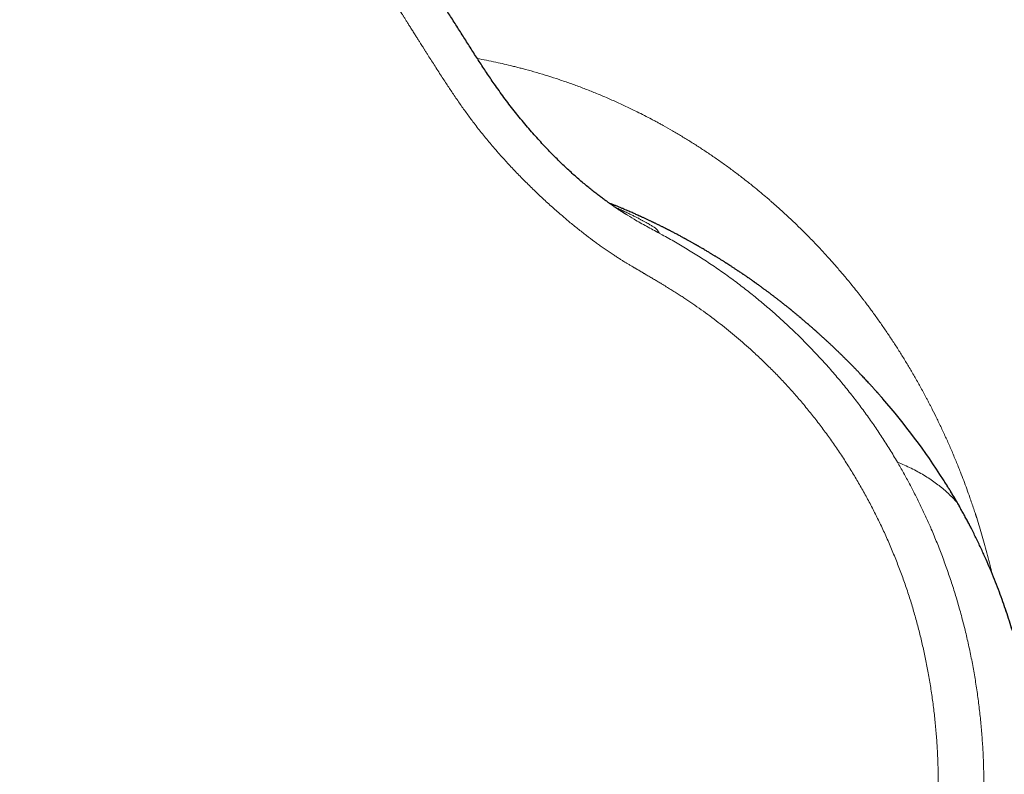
# Model space of a CAD drawing. Header units: millimetres. Extents: x 8 to 719, y 12 to 652.
# Tile 6 of 194: x 178 to 213, y 458 to 485. Entities that reach past the tile are written whole.
import ezdxf

# ---------------------------------------------------------------- set-up
doc = ezdxf.new("R2010")
doc.units = ezdxf.units.MM

msp = doc.modelspace()

# ---------------------------------------------------------------- linework, layer by layer
at = {"color": 7, "linetype": 'Continuous', "lineweight": 30}
for p, q in [((199.321, 478.283), (199.329, 478.278)), ((210.742, 468.732), (210.742, 468.732))]:
    msp.add_line(p, q, dxfattribs=at)
at = {"color": 252, "linetype": 'Continuous', "lineweight": 0}
for p, q in [((200.546, 477.583), (200.648, 477.529)), ((211.696, 467.077), (211.694, 467.082))]:
    msp.add_line(p, q, dxfattribs=at)
at = {"color": 7, "linetype": 'Continuous', "lineweight": 30}
msp.add_arc((190.3, 455.727), 24.228, 32.464, 41.0566, dxfattribs=at)
for points, knots in [([(199.32, 478.282), (199.318, 478.283), (199.314, 478.285), (199.305, 478.291), (199.293, 478.298), (199.281, 478.306), (199.268, 478.314), (199.254, 478.323), (199.235, 478.334), (199.212, 478.349), (199.184, 478.367), (199.155, 478.386), (199.125, 478.406), (199.082, 478.434), (199.025, 478.472), (198.948, 478.524), (198.861, 478.584), (198.762, 478.654), (198.653, 478.732), (198.534, 478.818), (198.404, 478.915), (198.268, 479.02), (198.124, 479.133), (197.973, 479.254), (197.816, 479.385), (197.657, 479.521), (197.497, 479.662), (197.337, 479.807), (197.173, 479.96), (197.004, 480.122), (196.83, 480.293), (196.653, 480.473), (196.472, 480.662), (196.288, 480.86), (196.1, 481.067), (195.909, 481.284), (195.716, 481.511), (195.524, 481.743), (195.335, 481.978), (195.151, 482.216), (194.971, 482.457), (194.794, 482.7), (194.586, 482.996), (194.348, 483.346), (194.083, 483.75), (193.823, 484.155), (193.567, 484.559), (193.312, 484.961), (193.058, 485.362), (192.735, 485.872), (192.343, 486.488), (191.884, 487.21), (191.372, 488.012), (190.81, 488.892), (190.197, 489.85), (189.59, 490.798), (188.988, 491.736), (188.395, 492.658), (187.812, 493.566), (187.237, 494.458), (186.667, 495.341), (185.949, 496.453), (185.082, 497.793), (184.064, 499.361), (183.051, 500.919), (182.042, 502.468), (181.042, 503.997), (180.052, 505.509), (179.072, 507.002), (178.095, 508.487), (177.257, 509.759), (176.555, 510.822), (175.984, 511.684), (175.408, 512.555), (174.824, 513.435), (174.234, 514.324), (173.648, 515.204), (173.068, 516.076), (172.493, 516.938), (171.911, 517.809), (171.323, 518.688), (170.729, 519.575), (170.129, 520.471), (169.522, 521.374), (168.908, 522.286), (168.288, 523.206), (167.754, 523.998), (167.309, 524.657), (166.955, 525.179), (166.605, 525.698), (166.258, 526.21), (165.915, 526.716), (165.576, 527.215), (165.227, 527.73), (164.867, 528.259), (164.498, 528.802), (164.133, 529.337), (163.774, 529.864), (163.423, 530.38), (163.079, 530.885), (162.741, 531.378), (162.41, 531.864), (162.083, 532.342), (161.761, 532.812), (161.445, 533.274), (161.134, 533.728), (160.875, 534.104), (160.668, 534.406), (160.512, 534.634), (160.359, 534.856), (160.211, 535.073), (160.067, 535.281), (159.933, 535.472), (159.807, 535.646), (159.689, 535.802), (159.57, 535.949), (159.452, 536.086), (159.335, 536.214), (159.219, 536.331), (159.107, 536.441), (158.996, 536.542), (158.896, 536.629), (158.808, 536.703), (158.731, 536.765), (158.664, 536.817), (158.606, 536.861), (158.568, 536.889), (158.543, 536.908), (158.531, 536.917), (158.522, 536.923), (158.515, 536.928), (158.507, 536.934), (158.494, 536.943), (158.476, 536.956), (158.448, 536.976), (158.411, 537.002), (158.362, 537.036), (158.303, 537.075), (158.234, 537.12), (158.155, 537.17), (158.066, 537.225), (157.971, 537.281), (157.872, 537.338), (157.767, 537.395), (157.654, 537.454), (157.533, 537.515), (157.402, 537.577), (157.265, 537.639), (157.122, 537.699), (156.974, 537.759), (156.816, 537.817), (156.65, 537.875), (156.479, 537.93), (156.302, 537.983), (156.121, 538.032), (155.931, 538.078), (155.734, 538.121), (155.529, 538.16), (155.326, 538.191), (155.127, 538.216), (154.932, 538.235), (154.732, 538.248), (154.526, 538.254), (154.316, 538.253), (154.1, 538.243), (153.889, 538.225), (153.683, 538.198), (153.483, 538.165), (153.28, 538.122), (153.076, 538.071), (152.871, 538.01), (152.667, 537.941), (152.462, 537.865), (152.256, 537.782), (151.992, 537.671), (151.667, 537.532), (151.279, 537.361), (150.881, 537.183), (150.494, 537.007), (150.12, 536.834), (149.76, 536.663), (149.394, 536.486), (149.021, 536.302), (148.642, 536.11), (148.264, 535.915), (147.888, 535.717), (147.514, 535.517), (147.135, 535.309), (146.751, 535.095), (146.494, 534.948), (146.364, 534.874)], [0, 0, 0, 0, 0.000346, 0.000823, 0.001245, 0.00153, 0.001795, 0.002045, 0.002287, 0.002657, 0.003048, 0.003459, 0.003891, 0.004343, 0.00529, 0.006315, 0.007637, 0.00907, 0.010614, 0.012394, 0.014302, 0.016337, 0.0185, 0.02079, 0.023208, 0.025753, 0.028198, 0.030749, 0.033408, 0.036173, 0.039045, 0.042024, 0.045111, 0.048304, 0.051603, 0.055009, 0.058521, 0.062139, 0.065648, 0.069206, 0.072755, 0.076296, 0.079827, 0.085542, 0.091234, 0.096899, 0.102535, 0.108145, 0.113733, 0.1193, 0.129449, 0.139524, 0.149525, 0.163045, 0.17643, 0.189679, 0.202795, 0.215777, 0.228399, 0.240892, 0.253259, 0.265503, 0.287625, 0.30962, 0.331491, 0.35324, 0.374871, 0.396002, 0.417023, 0.437937, 0.458746, 0.470777, 0.482938, 0.495229, 0.507651, 0.520204, 0.532889, 0.544971, 0.557172, 0.569493, 0.581934, 0.594497, 0.607182, 0.619991, 0.632923, 0.645981, 0.659165, 0.666619, 0.674071, 0.681436, 0.688715, 0.695905, 0.703007, 0.710021, 0.717867, 0.7256, 0.733218, 0.740723, 0.748113, 0.755259, 0.762295, 0.769221, 0.776035, 0.782737, 0.789328, 0.795808, 0.802175, 0.805466, 0.808726, 0.811927, 0.815018, 0.817997, 0.820863, 0.823257, 0.825564, 0.827784, 0.829918, 0.831966, 0.833896, 0.835743, 0.837508, 0.839191, 0.840412, 0.841581, 0.842668, 0.843425, 0.844131, 0.844354, 0.844532, 0.844652, 0.844735, 0.844824, 0.845013, 0.845283, 0.845633, 0.8462, 0.8469, 0.847733, 0.848699, 0.849797, 0.851029, 0.852393, 0.85369, 0.855088, 0.856587, 0.858187, 0.859889, 0.861692, 0.863486, 0.865371, 0.867347, 0.869415, 0.871575, 0.873705, 0.875919, 0.878215, 0.880593, 0.883053, 0.885595, 0.887838, 0.890141, 0.892503, 0.894925, 0.897408, 0.899952, 0.902559, 0.9049, 0.90729, 0.909729, 0.912215, 0.914747, 0.917279, 0.919853, 0.922471, 0.925132, 0.929992, 0.934992, 0.940133, 0.945416, 0.950011, 0.954709, 0.95951, 0.964414, 0.969421, 0.974531, 0.979444, 0.984447, 0.989541, 0.994725, 1, 1, 1, 1]), ([(208.57, 471.64), (208.565, 471.646), (208.555, 471.657), (208.538, 471.677), (208.519, 471.698), (208.498, 471.722), (208.476, 471.748), (208.452, 471.775), (208.426, 471.804), (208.405, 471.828), (208.386, 471.85), (208.368, 471.869), (208.349, 471.891), (208.329, 471.913), (208.308, 471.937), (208.286, 471.961), (208.262, 471.988), (208.236, 472.017), (208.208, 472.048), (208.178, 472.08), (208.149, 472.112), (208.123, 472.141), (208.099, 472.167), (208.076, 472.192), (208.043, 472.228), (208, 472.274), (207.948, 472.33), (207.895, 472.387), (207.848, 472.436), (207.809, 472.479), (207.777, 472.511), (207.747, 472.543), (207.719, 472.573), (207.692, 472.6), (207.666, 472.628), (207.639, 472.656), (207.612, 472.684), (207.584, 472.713), (207.556, 472.742), (207.526, 472.773), (207.493, 472.806), (207.46, 472.839), (207.429, 472.871), (207.402, 472.899), (207.376, 472.925), (207.352, 472.949), (207.33, 472.971), (207.31, 472.991), (207.288, 473.013), (207.263, 473.038), (207.232, 473.068), (207.2, 473.1), (207.163, 473.137), (207.125, 473.174), (207.088, 473.211), (207.053, 473.245), (207.021, 473.276), (206.991, 473.305), (206.958, 473.337), (206.918, 473.375), (206.873, 473.419), (206.827, 473.462), (206.781, 473.506), (206.737, 473.548), (206.694, 473.588), (206.654, 473.625), (206.616, 473.661), (206.579, 473.695), (206.542, 473.73), (206.504, 473.765), (206.462, 473.803), (206.418, 473.843), (206.379, 473.879), (206.343, 473.911), (206.313, 473.938), (206.283, 473.966), (206.254, 473.992), (206.229, 474.014), (206.206, 474.035), (206.184, 474.054), (206.164, 474.073), (206.144, 474.09), (206.126, 474.106), (206.106, 474.124), (206.083, 474.144), (206.055, 474.168), (206.022, 474.198), (205.984, 474.231), (205.941, 474.268), (205.895, 474.308), (205.847, 474.35), (205.799, 474.391), (205.754, 474.43), (205.712, 474.465), (205.673, 474.498), (205.64, 474.526), (205.61, 474.551), (205.581, 474.575), (205.55, 474.601), (205.516, 474.629), (205.48, 474.66), (205.446, 474.687), (205.416, 474.712), (205.39, 474.734), (205.364, 474.755), (205.34, 474.775), (205.319, 474.791), (205.302, 474.806), (205.283, 474.821), (205.262, 474.838), (205.238, 474.858), (205.213, 474.878), (205.185, 474.9), (205.154, 474.925), (205.117, 474.955), (205.075, 474.988), (205.028, 475.025), (204.979, 475.064), (204.93, 475.103), (204.882, 475.14), (204.837, 475.175), (204.797, 475.207), (204.759, 475.236), (204.724, 475.263), (204.688, 475.29), (204.651, 475.319), (204.608, 475.351), (204.561, 475.387), (204.511, 475.424), (204.464, 475.459), (204.422, 475.491), (204.382, 475.52), (204.343, 475.549), (204.309, 475.575), (204.279, 475.597), (204.254, 475.615), (204.227, 475.635), (204.198, 475.656), (204.167, 475.678), (204.134, 475.702), (204.103, 475.725), (204.073, 475.746), (204.045, 475.766), (204.021, 475.784), (204, 475.799), (203.98, 475.813), (203.96, 475.827), (203.94, 475.841), (203.921, 475.855), (203.9, 475.87), (203.876, 475.886), (203.849, 475.906), (203.817, 475.928), (203.784, 475.951), (203.75, 475.975), (203.715, 475.999), (203.68, 476.024), (203.643, 476.048), (203.609, 476.072), (203.577, 476.094), (203.548, 476.114), (203.512, 476.138), (203.468, 476.168), (203.421, 476.2), (203.381, 476.226), (203.348, 476.249), (203.312, 476.273), (203.274, 476.298), (203.232, 476.325), (203.188, 476.354), (203.146, 476.382), (203.109, 476.406), (203.078, 476.427), (203.051, 476.444), (203.027, 476.459), (203.006, 476.473), (202.987, 476.485), (202.97, 476.496), (202.95, 476.509), (202.926, 476.524), (202.897, 476.543), (202.864, 476.564), (202.825, 476.588), (202.783, 476.615), (202.738, 476.643), (202.694, 476.671), (202.651, 476.697), (202.612, 476.721), (202.577, 476.743), (202.542, 476.765), (202.505, 476.787), (202.467, 476.811), (202.428, 476.834), (202.387, 476.859), (202.343, 476.885), (202.295, 476.914), (202.241, 476.946), (202.183, 476.98), (202.123, 477.016), (202.064, 477.051), (202.013, 477.08), (201.971, 477.105), (201.938, 477.123), (201.908, 477.141), (201.881, 477.156), (201.854, 477.172), (201.826, 477.187), (201.794, 477.206), (201.756, 477.227), (201.715, 477.25), (201.672, 477.275), (201.626, 477.3), (201.584, 477.323), (201.549, 477.343), (201.524, 477.357), (201.503, 477.368), (201.484, 477.378), (201.466, 477.388), (201.447, 477.399), (201.42, 477.413), (201.384, 477.433), (201.339, 477.457), (201.289, 477.484), (201.236, 477.513), (201.179, 477.543), (201.121, 477.574), (201.065, 477.603), (201.014, 477.629), (200.967, 477.653), (200.929, 477.673), (200.897, 477.69), (200.872, 477.703), (200.846, 477.716), (200.82, 477.729), (200.793, 477.743), (200.766, 477.757), (200.736, 477.771), (200.704, 477.788), (200.666, 477.807), (200.626, 477.827), (200.584, 477.848), (200.542, 477.868), (200.502, 477.888), (200.461, 477.908), (200.419, 477.928), (200.378, 477.948), (200.341, 477.966), (200.308, 477.982), (200.277, 477.997), (200.242, 478.013), (200.202, 478.033), (200.157, 478.054), (200.109, 478.076), (200.062, 478.099), (200.014, 478.121), (199.967, 478.142), (199.925, 478.161), (199.89, 478.178), (199.859, 478.192), (199.83, 478.205), (199.8, 478.219), (199.76, 478.236), (199.708, 478.26), (199.642, 478.289), (199.57, 478.321), (199.493, 478.354), (199.41, 478.39), (199.323, 478.428), (199.232, 478.466), (199.152, 478.5), (199.084, 478.528), (199.03, 478.55), (198.977, 478.572), (198.928, 478.592), (198.885, 478.609), (198.844, 478.626), (198.799, 478.643), (198.767, 478.656), (198.748, 478.664)], [0, 0, 0, 0, 0.004505, 0.008602, 0.012309, 0.015649, 0.018656, 0.02133, 0.023777, 0.025841, 0.027455, 0.029497, 0.031852, 0.034533, 0.037547, 0.04086, 0.044374, 0.048086, 0.051994, 0.056101, 0.06014, 0.063733, 0.066955, 0.070017, 0.073153, 0.080544, 0.0876, 0.094602, 0.102181, 0.106368, 0.110677, 0.114743, 0.118454, 0.121975, 0.125407, 0.129049, 0.132613, 0.13626, 0.140011, 0.14387, 0.148096, 0.15287, 0.156677, 0.160267, 0.163642, 0.166799, 0.169663, 0.172196, 0.174513, 0.178147, 0.182308, 0.186964, 0.191873, 0.196994, 0.201169, 0.205355, 0.209227, 0.21277, 0.216194, 0.221911, 0.227769, 0.233258, 0.238823, 0.244873, 0.249741, 0.254683, 0.259491, 0.2639, 0.268067, 0.273102, 0.277984, 0.28322, 0.288957, 0.292228, 0.295902, 0.299711, 0.303124, 0.306128, 0.308723, 0.311435, 0.313815, 0.316101, 0.318294, 0.320457, 0.322946, 0.326368, 0.330316, 0.334751, 0.339655, 0.345142, 0.350929, 0.356473, 0.361715, 0.36653, 0.370899, 0.374942, 0.377989, 0.381091, 0.384569, 0.388483, 0.392648, 0.396909, 0.399832, 0.402798, 0.405785, 0.408477, 0.410772, 0.412671, 0.414263, 0.417024, 0.419717, 0.422346, 0.425286, 0.428781, 0.432833, 0.437434, 0.442528, 0.448075, 0.453517, 0.458652, 0.46348, 0.467918, 0.471808, 0.475519, 0.479225, 0.483129, 0.487584, 0.492647, 0.498304, 0.50315, 0.507424, 0.511564, 0.515574, 0.519638, 0.522181, 0.524834, 0.527598, 0.530491, 0.53365, 0.537065, 0.540286, 0.543191, 0.546124, 0.548643, 0.550784, 0.552839, 0.554872, 0.556882, 0.558891, 0.560804, 0.563163, 0.565969, 0.569212, 0.572596, 0.575986, 0.57938, 0.582977, 0.586579, 0.590113, 0.593288, 0.596078, 0.59851, 0.60394, 0.609152, 0.612235, 0.615499, 0.618948, 0.622584, 0.626558, 0.630981, 0.635064, 0.638591, 0.641562, 0.64401, 0.646327, 0.648619, 0.65015, 0.651675, 0.653488, 0.655762, 0.658497, 0.661693, 0.665093, 0.669353, 0.673539, 0.677651, 0.681676, 0.685348, 0.688556, 0.691361, 0.695049, 0.698607, 0.702039, 0.705636, 0.709671, 0.714075, 0.71887, 0.724119, 0.729672, 0.735006, 0.74008, 0.74322, 0.746147, 0.7488, 0.751179, 0.753361, 0.755794, 0.758549, 0.761925, 0.76552, 0.769312, 0.773303, 0.777447, 0.780077, 0.782278, 0.78405, 0.785504, 0.787041, 0.788696, 0.790469, 0.794026, 0.797966, 0.802236, 0.806708, 0.811491, 0.816427, 0.821034, 0.825278, 0.829158, 0.832673, 0.834879, 0.836947, 0.839042, 0.841183, 0.843371, 0.845605, 0.847913, 0.850599, 0.853576, 0.856962, 0.860426, 0.863779, 0.86702, 0.87015, 0.873694, 0.877012, 0.879957, 0.882522, 0.884817, 0.887479, 0.890695, 0.89437, 0.898096, 0.901828, 0.905565, 0.90929, 0.912604, 0.915342, 0.917572, 0.919788, 0.922088, 0.924471, 0.929086, 0.934037, 0.939328, 0.944798, 0.950604, 0.956845, 0.963554, 0.970736, 0.97489, 0.979188, 0.983397, 0.987085, 0.990378, 0.993128, 0.995891, 1, 1, 1, 1]), ([(211.257, 467.882), (211.226, 467.937), (211.161, 468.048), (211.061, 468.217), (210.957, 468.389), (210.851, 468.561), (210.779, 468.675), (210.742, 468.732)], [0, 0, 0, 0, 0.194293, 0.395731, 0.597641, 0.799303, 1, 1, 1, 1]), ([(211.696, 467.077), (211.669, 467.13), (211.615, 467.235), (211.53, 467.393), (211.442, 467.555), (211.35, 467.719), (211.289, 467.827), (211.258, 467.881)], [0, 0, 0, 0, 0.198817, 0.398895, 0.59958, 0.800162, 1, 1, 1, 1]), ([(202.118, 436.156), (202.225, 436.219), (202.439, 436.345), (202.751, 436.537), (203.055, 436.729), (203.348, 436.921), (203.631, 437.111), (203.904, 437.301), (204.167, 437.489), (204.425, 437.677), (204.677, 437.866), (204.922, 438.056), (205.157, 438.242), (205.383, 438.425), (205.599, 438.604), (205.805, 438.779), (206.002, 438.95), (206.19, 439.116), (206.369, 439.278), (206.539, 439.434), (206.701, 439.586), (206.851, 439.729), (206.991, 439.865), (207.121, 439.992), (207.244, 440.115), (207.36, 440.232), (207.469, 440.344), (207.572, 440.451), (207.669, 440.553), (207.759, 440.649), (207.843, 440.739), (207.921, 440.823), (207.993, 440.902), (208.064, 440.98), (208.162, 441.09), (208.291, 441.235), (208.45, 441.419), (208.609, 441.605), (208.767, 441.795), (208.923, 441.986), (209.083, 442.186), (209.246, 442.395), (209.412, 442.613), (209.579, 442.836), (209.745, 443.066), (209.911, 443.301), (210.077, 443.541), (210.24, 443.784), (210.416, 444.053), (210.603, 444.348), (210.8, 444.67), (211.012, 445.03), (211.237, 445.428), (211.473, 445.865), (211.697, 446.303), (211.912, 446.746), (212.118, 447.193), (212.316, 447.646), (212.506, 448.105), (212.686, 448.57), (212.857, 449.04), (213.018, 449.515), (213.167, 449.984), (213.302, 450.447), (213.426, 450.903), (213.525, 451.3), (213.603, 451.636), (213.663, 451.907), (213.718, 452.174), (213.769, 452.435), (213.816, 452.69), (213.859, 452.937), (213.898, 453.176), (213.933, 453.406), (213.964, 453.627), (213.992, 453.839), (214.017, 454.042), (214.039, 454.236), (214.059, 454.422), (214.077, 454.598), (214.092, 454.77), (214.106, 454.94), (214.12, 455.114), (214.134, 455.317), (214.148, 455.549), (214.16, 455.814), (214.17, 456.087), (214.177, 456.351), (214.18, 456.605), (214.181, 456.847), (214.179, 457.095), (214.175, 457.318), (214.169, 457.515), (214.163, 457.689), (214.155, 457.871), (214.146, 458.06), (214.134, 458.257), (214.12, 458.462), (214.103, 458.674), (214.084, 458.894), (214.062, 459.121), (214.037, 459.354), (214.008, 459.594), (213.976, 459.839), (213.941, 460.091), (213.9, 460.358), (213.853, 460.639), (213.8, 460.935), (213.741, 461.239), (213.676, 461.55), (213.605, 461.87), (213.529, 462.19), (213.447, 462.511), (213.36, 462.832), (213.267, 463.159), (213.166, 463.493), (213.057, 463.832), (212.941, 464.176), (212.816, 464.526), (212.683, 464.881), (212.541, 465.241), (212.391, 465.603), (212.232, 465.967), (212.065, 466.332), (211.888, 466.701), (211.763, 466.947), (211.7, 467.07)], [0, 0, 0, 0, 0.009763, 0.019361, 0.028733, 0.037877, 0.046794, 0.055484, 0.063945, 0.072178, 0.080558, 0.088686, 0.096561, 0.104185, 0.111555, 0.118673, 0.125538, 0.132149, 0.138507, 0.144611, 0.150462, 0.156059, 0.161103, 0.165922, 0.170515, 0.174882, 0.179023, 0.182986, 0.186718, 0.190218, 0.193487, 0.196525, 0.199334, 0.202096, 0.20493, 0.211102, 0.21759, 0.224395, 0.230737, 0.237332, 0.244177, 0.251274, 0.258623, 0.266226, 0.273747, 0.281501, 0.28941, 0.297305, 0.305181, 0.315466, 0.325718, 0.335937, 0.34957, 0.363143, 0.376653, 0.390101, 0.403758, 0.417447, 0.431231, 0.44511, 0.459081, 0.473143, 0.487294, 0.500549, 0.513889, 0.527323, 0.535284, 0.543255, 0.551031, 0.55856, 0.565987, 0.573156, 0.580066, 0.586717, 0.59311, 0.599243, 0.605117, 0.610732, 0.616086, 0.621182, 0.626029, 0.630907, 0.635935, 0.641112, 0.648474, 0.656119, 0.664045, 0.672253, 0.679107, 0.686145, 0.693366, 0.700772, 0.705619, 0.710699, 0.716011, 0.721555, 0.72733, 0.733337, 0.739574, 0.746041, 0.752739, 0.759673, 0.766715, 0.773986, 0.781488, 0.789219, 0.797826, 0.806701, 0.815844, 0.825256, 0.834936, 0.844884, 0.854508, 0.864369, 0.874468, 0.884802, 0.895372, 0.906176, 0.917214, 0.928484, 0.939986, 0.951717, 0.963461, 0.975424, 0.987605, 1, 1, 1, 1])]:
    msp.add_open_spline(points, degree=3, knots=knots, dxfattribs=at)
at = {"color": 252, "linetype": 'Continuous', "lineweight": 0}
for points, knots in [([(200.653, 440.462), (200.803, 440.55), (201.102, 440.726), (201.54, 441.002), (201.97, 441.287), (202.39, 441.582), (202.801, 441.886), (203.195, 442.193), (203.572, 442.504), (203.934, 442.816), (204.287, 443.137), (204.632, 443.466), (204.975, 443.81), (205.317, 444.17), (205.656, 444.547), (205.985, 444.933), (206.305, 445.328), (206.615, 445.732), (206.91, 446.137), (207.188, 446.541), (207.451, 446.943), (207.703, 447.349), (207.944, 447.762), (208.179, 448.187), (208.408, 448.627), (208.63, 449.083), (208.84, 449.547), (209.039, 450.018), (209.226, 450.496), (209.398, 450.97), (209.555, 451.437), (209.698, 451.899), (209.829, 452.365), (209.951, 452.835), (210.063, 453.317), (210.165, 453.81), (210.258, 454.314), (210.338, 454.818), (210.405, 455.324), (210.46, 455.83), (210.502, 456.329), (210.532, 456.818), (210.55, 457.299), (210.558, 457.781), (210.554, 458.264), (210.539, 458.758), (210.512, 459.264), (210.472, 459.781), (210.419, 460.3), (210.355, 460.818), (210.277, 461.339), (210.189, 461.849), (210.092, 462.347), (209.986, 462.831), (209.87, 463.309), (209.744, 463.781), (209.605, 464.258), (209.452, 464.739), (209.283, 465.225), (209.103, 465.707), (208.91, 466.185), (208.706, 466.657), (208.494, 467.114), (208.277, 467.556), (208.054, 467.984), (207.821, 468.406), (207.579, 468.823), (207.321, 469.242), (207.05, 469.662), (206.764, 470.081), (206.469, 470.491), (206.165, 470.892), (205.852, 471.284), (205.536, 471.66), (205.217, 472.021), (204.897, 472.366), (204.568, 472.704), (204.232, 473.033), (203.911, 473.333), (203.607, 473.605), (203.322, 473.85), (203.032, 474.09), (202.736, 474.326), (202.436, 474.556), (202.13, 474.781), (201.829, 474.994), (201.585, 475.161), (201.397, 475.284), (201.256, 475.375), (201.109, 475.469), (200.955, 475.565), (200.794, 475.665), (200.642, 475.757), (200.501, 475.842), (200.372, 475.919), (200.24, 475.998), (200.135, 476.06), (200.063, 476.102), (200.028, 476.123), (199.996, 476.142), (199.964, 476.161), (199.931, 476.18), (199.897, 476.2), (199.861, 476.221), (199.826, 476.242), (199.79, 476.263), (199.755, 476.284), (199.719, 476.305), (199.684, 476.325), (199.624, 476.36), (199.543, 476.408), (199.444, 476.467), (199.355, 476.521), (199.287, 476.562), (199.238, 476.592), (199.201, 476.615), (199.156, 476.644), (199.101, 476.679), (199.042, 476.716), (198.984, 476.754), (198.897, 476.811), (198.781, 476.888), (198.638, 476.986), (198.499, 477.083), (198.363, 477.179), (198.173, 477.318), (197.925, 477.504), (197.62, 477.743), (197.317, 477.99), (196.998, 478.261), (196.665, 478.555), (196.314, 478.876), (195.969, 479.206), (195.631, 479.542), (195.303, 479.882), (195.03, 480.176), (194.81, 480.422), (194.638, 480.618), (194.473, 480.812), (194.313, 481.004), (194.16, 481.194), (194.009, 481.386), (193.869, 481.57), (193.737, 481.747), (193.616, 481.913), (193.495, 482.083), (193.372, 482.257), (193.25, 482.435), (193.131, 482.61), (193.017, 482.781), (192.904, 482.953), (192.786, 483.133), (192.66, 483.326), (192.534, 483.523), (192.407, 483.721), (192.314, 483.867), (192.252, 483.965), (192.222, 484.011), (192.192, 484.058), (192.162, 484.106), (192.134, 484.15), (192.113, 484.184), (192.091, 484.218), (192.064, 484.261), (192.025, 484.324), (191.976, 484.4), (191.919, 484.491), (191.853, 484.596), (191.778, 484.715), (191.697, 484.844), (191.618, 484.969), (191.547, 485.082), (191.484, 485.182), (191.424, 485.277), (191.367, 485.368), (191.215, 485.607), (190.958, 486.01), (190.596, 486.579), (190.225, 487.161), (189.853, 487.743), (189.481, 488.325), (189.108, 488.907), (188.736, 489.489), (187.989, 490.654), (186.868, 492.401), (185.737, 494.155), (184.974, 495.337), (184.58, 495.946), (184.186, 496.556), (183.791, 497.165), (183.396, 497.775), (182.755, 498.763), (181.867, 500.13), (180.728, 501.877), (179.583, 503.629), (178.432, 505.386), (177.276, 507.147), (176.113, 508.912), (174.947, 510.679), (173.819, 512.383), (172.732, 514.02), (171.689, 515.588), (170.65, 517.148), (169.613, 518.699), (168.58, 520.242), (167.549, 521.776), (166.481, 523.364), (165.374, 525.004), (164.228, 526.698), (163.083, 528.385), (161.986, 529.998), (160.935, 531.538), (160.101, 532.759), (159.587, 533.509), (159.39, 533.796), (159.339, 533.871), (159.283, 533.952), (159.228, 534.032), (159.171, 534.115), (159.113, 534.199), (159.055, 534.283), (159.009, 534.349), (158.974, 534.398), (158.949, 534.434), (158.925, 534.467), (158.904, 534.498), (158.883, 534.527), (158.858, 534.561), (158.81, 534.628), (158.739, 534.724), (158.659, 534.83), (158.589, 534.919), (158.531, 534.993), (158.474, 535.063), (158.419, 535.128), (158.336, 535.223), (158.225, 535.343), (158.083, 535.487), (157.94, 535.62), (157.794, 535.745), (157.64, 535.864), (157.478, 535.979), (157.295, 536.099), (157.092, 536.22), (156.871, 536.339), (156.641, 536.451), (156.403, 536.554), (156.157, 536.65), (155.917, 536.732), (155.69, 536.802), (155.479, 536.858), (155.274, 536.906), (155.072, 536.943), (154.871, 536.971), (154.673, 536.99), (154.476, 536.998), (154.281, 536.996), (154.086, 536.983), (153.889, 536.961), (153.729, 536.934), (153.603, 536.908), (153.512, 536.888), (153.421, 536.865), (153.328, 536.84), (153.235, 536.813), (153.142, 536.784), (153.034, 536.748), (152.911, 536.704), (152.768, 536.65), (152.616, 536.589), (152.467, 536.528), (152.33, 536.469), (152.208, 536.416), (152.088, 536.363), (151.962, 536.307), (151.834, 536.249), (151.707, 536.191), (151.583, 536.135), (151.457, 536.078), (151.328, 536.019), (151.199, 535.96), (151.01, 535.873), (150.765, 535.759), (150.467, 535.618), (150.179, 535.48), (149.891, 535.34), (149.48, 535.136), (148.947, 534.864), (148.3, 534.523), (147.661, 534.175), (147.241, 533.936), (147.031, 533.816)], [0, 0, 0, 0, 0.004066, 0.008108, 0.012128, 0.016128, 0.020112, 0.024083, 0.027815, 0.03154, 0.03526, 0.038976, 0.042691, 0.046634, 0.050582, 0.054536, 0.058499, 0.062473, 0.066459, 0.070207, 0.073945, 0.077675, 0.081398, 0.085117, 0.089048, 0.092996, 0.096962, 0.100949, 0.104961, 0.108966, 0.112729, 0.116497, 0.12027, 0.12405, 0.127841, 0.131839, 0.135826, 0.139806, 0.143781, 0.147752, 0.151723, 0.155469, 0.159217, 0.162971, 0.166733, 0.170503, 0.174534, 0.178577, 0.182635, 0.186708, 0.1908, 0.194928, 0.19881, 0.202665, 0.206495, 0.210304, 0.214092, 0.218104, 0.222112, 0.22612, 0.23013, 0.234145, 0.238145, 0.241904, 0.245662, 0.24942, 0.25318, 0.256944, 0.260916, 0.26487, 0.268809, 0.272735, 0.27665, 0.280558, 0.284237, 0.287914, 0.291591, 0.29527, 0.298953, 0.301886, 0.304825, 0.30777, 0.310722, 0.313682, 0.316651, 0.319631, 0.322338, 0.323592, 0.324903, 0.32627, 0.327694, 0.329174, 0.330711, 0.331882, 0.333035, 0.334238, 0.335508, 0.335898, 0.336187, 0.336476, 0.336765, 0.337054, 0.337377, 0.337699, 0.338021, 0.338343, 0.338666, 0.338988, 0.33931, 0.339632, 0.340613, 0.341513, 0.342333, 0.343072, 0.343378, 0.343667, 0.344101, 0.344646, 0.34519, 0.345734, 0.346278, 0.347639, 0.348999, 0.350333, 0.351615, 0.352912, 0.355862, 0.358888, 0.361993, 0.36503, 0.368692, 0.372411, 0.376172, 0.379896, 0.383576, 0.387213, 0.389288, 0.391319, 0.393307, 0.395252, 0.397156, 0.399024, 0.40099, 0.402565, 0.404167, 0.405797, 0.407455, 0.40914, 0.410853, 0.412399, 0.413972, 0.415654, 0.417446, 0.419348, 0.421113, 0.422962, 0.423389, 0.42382, 0.424255, 0.424695, 0.425139, 0.425478, 0.425634, 0.426082, 0.42666, 0.427367, 0.428204, 0.429171, 0.430267, 0.431494, 0.432732, 0.433709, 0.434624, 0.435499, 0.436336, 0.437133, 0.442132, 0.447513, 0.452896, 0.45828, 0.463665, 0.469051, 0.474439, 0.479827, 0.50139, 0.52297, 0.528625, 0.534281, 0.539938, 0.545597, 0.551256, 0.556917, 0.573118, 0.589372, 0.60568, 0.622042, 0.638459, 0.654929, 0.671452, 0.687952, 0.702695, 0.717368, 0.731973, 0.74651, 0.760979, 0.77538, 0.789715, 0.805703, 0.82164, 0.837527, 0.853365, 0.867262, 0.881123, 0.88794, 0.888539, 0.889263, 0.890067, 0.890827, 0.891544, 0.892415, 0.893212, 0.893933, 0.894295, 0.894635, 0.894952, 0.895247, 0.895519, 0.895781, 0.896237, 0.897441, 0.898578, 0.899348, 0.900083, 0.900784, 0.90145, 0.902082, 0.903714, 0.905286, 0.906802, 0.908275, 0.909783, 0.911338, 0.912944, 0.914884, 0.916847, 0.918836, 0.920855, 0.922907, 0.924996, 0.926775, 0.928475, 0.930099, 0.931691, 0.933279, 0.934833, 0.936355, 0.937874, 0.9394, 0.940935, 0.942494, 0.94321, 0.943936, 0.944672, 0.945418, 0.946174, 0.946941, 0.947719, 0.948823, 0.950014, 0.951292, 0.952656, 0.95379, 0.954782, 0.955761, 0.956859, 0.958013, 0.959067, 0.960121, 0.961194, 0.962319, 0.963429, 0.964523, 0.967191, 0.969763, 0.972237, 0.974667, 0.977243, 0.982973, 0.988675, 0.99435, 1, 1, 1, 1]), ([(194.018, 483.853), (194.127, 483.833), (194.35, 483.791), (194.671, 483.724), (194.983, 483.654), (195.207, 483.601), (195.358, 483.564), (195.435, 483.544), (195.513, 483.524), (195.591, 483.504), (195.668, 483.483), (195.855, 483.433), (196.151, 483.35), (196.554, 483.229), (196.955, 483.099), (197.355, 482.961), (197.754, 482.814), (198.151, 482.66), (198.55, 482.495), (198.951, 482.321), (199.352, 482.137), (199.706, 481.965), (200.013, 481.811), (200.206, 481.71), (200.331, 481.643), (200.389, 481.612), (200.448, 481.581), (200.506, 481.549), (200.564, 481.517), (200.622, 481.485), (200.775, 481.401), (201.02, 481.261), (201.356, 481.062), (201.69, 480.857), (202.022, 480.645), (202.352, 480.426), (202.679, 480.2), (203.007, 479.965), (203.336, 479.721), (203.665, 479.467), (203.953, 479.237), (204.202, 479.031), (204.359, 478.899), (204.461, 478.811), (204.508, 478.771), (204.555, 478.73), (204.602, 478.689), (204.649, 478.647), (204.696, 478.606), (204.833, 478.485), (205.059, 478.281), (205.369, 477.99), (205.677, 477.691), (205.981, 477.384), (206.282, 477.07), (206.567, 476.761), (206.837, 476.458), (207.093, 476.162), (207.316, 475.895), (207.509, 475.658), (207.63, 475.506), (207.708, 475.407), (207.745, 475.36), (207.781, 475.313), (207.817, 475.267), (207.853, 475.22), (207.889, 475.173), (207.99, 475.04), (208.156, 474.819), (208.381, 474.508), (208.604, 474.189), (208.824, 473.864), (209.042, 473.533), (209.256, 473.195), (209.468, 472.847), (209.679, 472.489), (209.887, 472.121), (210.04, 471.84), (210.142, 471.647), (210.195, 471.547), (210.248, 471.446), (210.297, 471.349), (210.388, 471.172), (210.52, 470.906), (210.693, 470.544), (210.865, 470.17), (211.033, 469.789), (211.197, 469.399), (211.343, 469.037), (211.471, 468.704), (211.583, 468.403), (211.704, 468.063), (211.807, 467.763), (211.875, 467.557), (211.9, 467.48), (211.907, 467.456), (211.915, 467.432), (211.923, 467.408), (211.931, 467.384), (211.97, 467.26), (212.04, 467.034), (212.139, 466.703), (212.235, 466.363), (212.329, 466.014), (212.414, 465.68), (212.465, 465.463), (212.488, 465.366)], [0, 0, 0, 0, 0.010272, 0.021006, 0.030487, 0.040002, 0.0425, 0.045, 0.047503, 0.050009, 0.052517, 0.055028, 0.068168, 0.081405, 0.094742, 0.108185, 0.121736, 0.1354, 0.14918, 0.163452, 0.177855, 0.192392, 0.202061, 0.211791, 0.213984, 0.21618, 0.21838, 0.220582, 0.222787, 0.224996, 0.227208, 0.240177, 0.25328, 0.266518, 0.279894, 0.293409, 0.307065, 0.320865, 0.335183, 0.349655, 0.364284, 0.374025, 0.383836, 0.386048, 0.388263, 0.390482, 0.392705, 0.394931, 0.397161, 0.399394, 0.414482, 0.429767, 0.445252, 0.460938, 0.476826, 0.492917, 0.507247, 0.521737, 0.536386, 0.546143, 0.55597, 0.558186, 0.560406, 0.562628, 0.564855, 0.567085, 0.569319, 0.571556, 0.585946, 0.600539, 0.615336, 0.630337, 0.645542, 0.660953, 0.676569, 0.692815, 0.70928, 0.725962, 0.730403, 0.734859, 0.73933, 0.743808, 0.747641, 0.762868, 0.778879, 0.795175, 0.811756, 0.828624, 0.845778, 0.858539, 0.871455, 0.884524, 0.902013, 0.909793, 0.910816, 0.911839, 0.912864, 0.913889, 0.914915, 0.915942, 0.929605, 0.943615, 0.957972, 0.972676, 0.987728, 1, 1, 1, 1]), ([(198.964, 478.514), (198.986, 478.504), (199.062, 478.471), (199.183, 478.416), (199.325, 478.35), (199.457, 478.287), (199.58, 478.227), (199.693, 478.17), (199.796, 478.117), (199.894, 478.066), (199.986, 478.016), (200.071, 477.969), (200.147, 477.927), (200.212, 477.888), (200.269, 477.854), (200.317, 477.823), (200.36, 477.795), (200.396, 477.77), (200.425, 477.747), (200.447, 477.729), (200.463, 477.713), (200.469, 477.705), (200.473, 477.701)], [0, 0, 0, 0, 0.021215, 0.072207, 0.122947, 0.173406, 0.223551, 0.273343, 0.322746, 0.371746, 0.426124, 0.47993, 0.533113, 0.585628, 0.63745, 0.688546, 0.738872, 0.793277, 0.84664, 0.898916, 0.950056, 1, 1, 1, 1]), ([(199.329, 478.278), (199.433, 478.213), (199.683, 478.057), (200.092, 477.83), (200.395, 477.665), (200.546, 477.583)], [0, 0, 0, 0, 0.262362, 0.631029, 1, 1, 1, 1]), ([(200.473, 477.701), (200.477, 477.696), (200.485, 477.685), (200.496, 477.669), (200.507, 477.653), (200.516, 477.638), (200.525, 477.624), (200.533, 477.611), (200.541, 477.598), (200.545, 477.59), (200.547, 477.586)], [0, 0, 0, 0, 0.144966, 0.283846, 0.416304, 0.542616, 0.663457, 0.779512, 0.891465, 1, 1, 1, 1]), ([(200.647, 477.527), (200.808, 477.439), (201.128, 477.262), (201.602, 476.981), (202.068, 476.689), (202.527, 476.385), (202.979, 476.068), (203.415, 475.747), (203.834, 475.42), (204.238, 475.09), (204.634, 474.751), (205.023, 474.402), (205.411, 474.036), (205.798, 473.653), (206.184, 473.252), (206.559, 472.842), (206.924, 472.422), (207.28, 471.992), (207.618, 471.562), (207.939, 471.132), (208.244, 470.702), (208.538, 470.264), (208.822, 469.819), (209.002, 469.516), (209.092, 469.365)], [0, 0, 0, 0, 0.04634, 0.092702, 0.139091, 0.185513, 0.231966, 0.278454, 0.322316, 0.366208, 0.410127, 0.454075, 0.49805, 0.544723, 0.591429, 0.638169, 0.684946, 0.73176, 0.778612, 0.822821, 0.867063, 0.91134, 0.955652, 1, 1, 1, 1]), ([(209.092, 469.365), (209.167, 469.235), (209.317, 468.975), (209.531, 468.58), (209.738, 468.181), (209.937, 467.777), (210.127, 467.369), (210.321, 466.933), (210.515, 466.467), (210.708, 465.971), (210.89, 465.471), (211.061, 464.963), (211.221, 464.447), (211.371, 463.923), (211.508, 463.396), (211.633, 462.866), (211.746, 462.332), (211.846, 461.796), (211.934, 461.257), (212.009, 460.716), (212.072, 460.174), (212.121, 459.631), (212.159, 459.086), (212.183, 458.543), (212.195, 458.003), (212.194, 457.466), (212.181, 456.929), (212.156, 456.412), (212.121, 455.914), (212.077, 455.436), (212.024, 454.959), (211.961, 454.483), (211.887, 454.008), (211.803, 453.535), (211.709, 453.063), (211.605, 452.591), (211.489, 452.118), (211.362, 451.645), (211.225, 451.175), (211.077, 450.708), (210.919, 450.247), (210.752, 449.792), (210.577, 449.343), (210.391, 448.899), (210.194, 448.456), (209.985, 448.015), (209.766, 447.576), (209.536, 447.142), (209.296, 446.714), (209.048, 446.294), (208.791, 445.882), (208.527, 445.478), (208.254, 445.081), (207.97, 444.688), (207.675, 444.299), (207.369, 443.915), (207.054, 443.538), (206.73, 443.169), (206.4, 442.809), (206.064, 442.459), (205.722, 442.119), (205.373, 441.787), (205.013, 441.461), (204.645, 441.142), (204.267, 440.829), (203.882, 440.524), (203.49, 440.229), (203.094, 439.944), (202.694, 439.67), (202.291, 439.406), (201.883, 439.15), (201.606, 438.988), (201.468, 438.906)], [0, 0, 0, 0, 0.012873, 0.025755, 0.038643, 0.051539, 0.064443, 0.077355, 0.092583, 0.107823, 0.123074, 0.138337, 0.153923, 0.16952, 0.185128, 0.200746, 0.216376, 0.232015, 0.247665, 0.26329, 0.278924, 0.294567, 0.310218, 0.325877, 0.341262, 0.356653, 0.37205, 0.387451, 0.401206, 0.414964, 0.428725, 0.44249, 0.456258, 0.470029, 0.483804, 0.497583, 0.511618, 0.525658, 0.539703, 0.553752, 0.567804, 0.581609, 0.595417, 0.609227, 0.62304, 0.637107, 0.651175, 0.665246, 0.679319, 0.693392, 0.707216, 0.72104, 0.734864, 0.748689, 0.762766, 0.776843, 0.79092, 0.804999, 0.819077, 0.832904, 0.846731, 0.860557, 0.874382, 0.888457, 0.90253, 0.916603, 0.930674, 0.944744, 0.958561, 0.972376, 0.986189, 1, 1, 1, 1]), ([(209.093, 469.365), (209.178, 469.329), (209.348, 469.258), (209.59, 469.143), (209.822, 469.022), (210.043, 468.895), (210.254, 468.762), (210.451, 468.626), (210.634, 468.486), (210.804, 468.344), (210.964, 468.196), (211.116, 468.043), (211.21, 467.937), (211.256, 467.884)], [0, 0, 0, 0, 0.093329, 0.186661, 0.279995, 0.373331, 0.466669, 0.560006, 0.648009, 0.73601, 0.82401, 0.912007, 1, 1, 1, 1]), ([(211.256, 467.884), (211.224, 467.94), (211.159, 468.051), (211.058, 468.221), (210.955, 468.392), (210.85, 468.562), (210.778, 468.676), (210.742, 468.732)], [0, 0, 0, 0, 0.199056, 0.399293, 0.600003, 0.800474, 1, 1, 1, 1]), ([(211.256, 467.884), (211.287, 467.829), (211.35, 467.719), (211.441, 467.556), (211.529, 467.395), (211.613, 467.237), (211.667, 467.134), (211.694, 467.082)], [0, 0, 0, 0, 0.199914, 0.400565, 0.601264, 0.801309, 1, 1, 1, 1]), ([(211.694, 467.082), (211.795, 466.882), (211.997, 466.482), (212.277, 465.871), (212.54, 465.251), (212.783, 464.622), (213.008, 463.986), (213.214, 463.343), (213.395, 462.711), (213.554, 462.092), (213.691, 461.487), (213.812, 460.878), (213.916, 460.266), (214.003, 459.65), (214.071, 459.042), (214.123, 458.44), (214.158, 457.844), (214.177, 457.246), (214.181, 456.646), (214.17, 456.044), (214.142, 455.441), (214.099, 454.838), (214.039, 454.224), (213.961, 453.6), (213.865, 452.968), (213.751, 452.336), (213.62, 451.707), (213.471, 451.079), (213.306, 450.463), (213.127, 449.859), (212.934, 449.267), (212.725, 448.677), (212.499, 448.091), (212.256, 447.508), (211.997, 446.93), (211.722, 446.357), (211.441, 445.808), (211.155, 445.285), (210.867, 444.785), (210.566, 444.291), (210.252, 443.803), (209.926, 443.321), (209.586, 442.846), (209.219, 442.357), (208.82, 441.856), (208.388, 441.343), (207.94, 440.842), (207.477, 440.351), (207, 439.871), (206.508, 439.404), (206.023, 438.968), (205.548, 438.562), (205.085, 438.185), (204.612, 437.818), (204.13, 437.463), (203.64, 437.119), (203.141, 436.786), (202.634, 436.465), (202.29, 436.261), (202.118, 436.159)], [0, 0, 0, 0, 0.01998, 0.039985, 0.06001, 0.080048, 0.100093, 0.120141, 0.140184, 0.158548, 0.176899, 0.195233, 0.213544, 0.23183, 0.250086, 0.267506, 0.284945, 0.302399, 0.319864, 0.337339, 0.354819, 0.372302, 0.389785, 0.408098, 0.426406, 0.444706, 0.462997, 0.481276, 0.499543, 0.516984, 0.534445, 0.551922, 0.569412, 0.586912, 0.604419, 0.62193, 0.639443, 0.65517, 0.670895, 0.686619, 0.702341, 0.71806, 0.733777, 0.749492, 0.767358, 0.785238, 0.803131, 0.821034, 0.838944, 0.856858, 0.874773, 0.890447, 0.906119, 0.921786, 0.937447, 0.9531, 0.968743, 0.984377, 1, 1, 1, 1])]:
    msp.add_open_spline(points, degree=3, knots=knots, dxfattribs=at)

doc.saveas('drawing.dxf')
